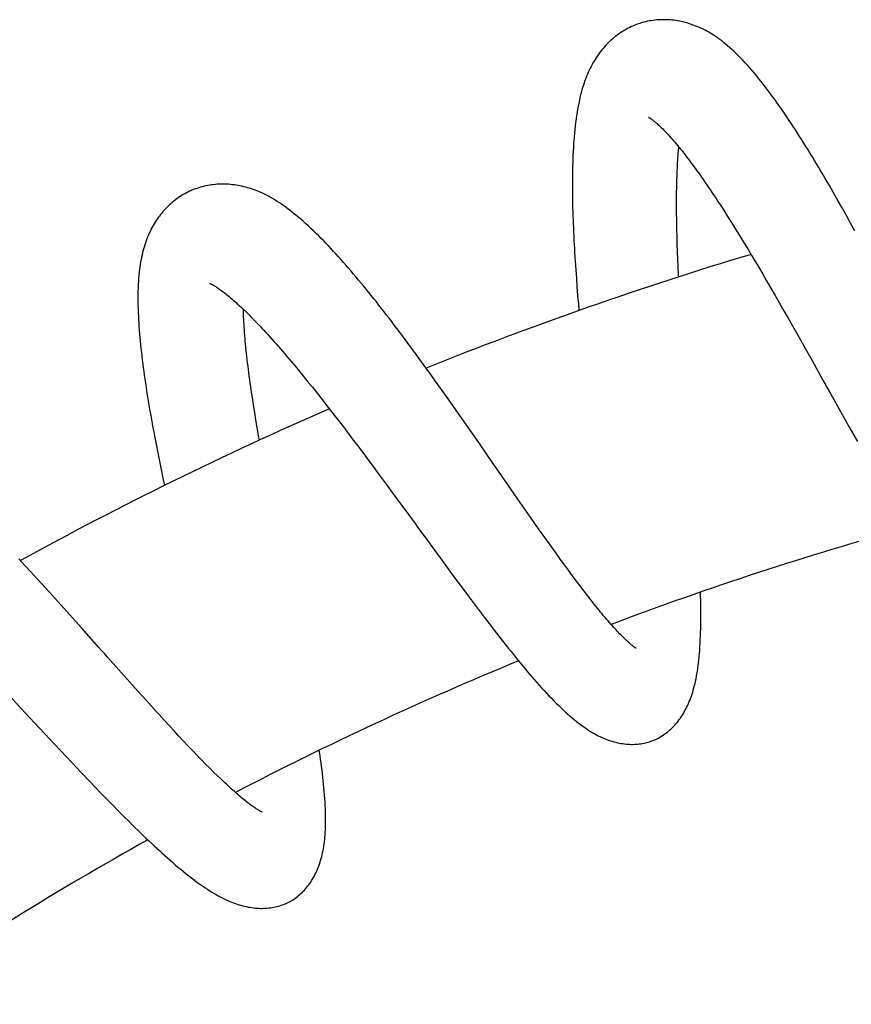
# Model space of a CAD drawing. Header units: millimetres. Extents: x 160 to 318, y 73 to 291.
# Tile 119 of 129: x 285 to 289.62, y 284.49 to 289.96. Entities that reach past the tile are written whole.
import ezdxf

# ---------------------------------------------------------------- set-up
doc = ezdxf.new("R2010")
doc.units = ezdxf.units.MM
doc.header["$LTSCALE"] = 30.734
doc.layers.get('0').update_dxf_attribs({"linetype": 'CONTINUOUS'})

msp = doc.modelspace()

# ---------------------------------------------------------------- linework, layer by layer
at = {"color": 7, "linetype": 'Continuous'}
for p, q in [((289.5, 289.0426), (289.4764, 289.0831)), ((289.5236, 289.0018), (289.5, 289.0426)), ((289.5471, 288.9607), (289.5236, 289.0018)), ((289.5706, 288.9192), (289.5471, 288.9607)), ((288.9124, 288.9057), (288.9341, 288.8718)), ((289.5941, 288.8772), (289.5706, 288.9192)), ((288.9341, 288.8718), (288.956, 288.8371)), ((289.6177, 288.8349), (289.5941, 288.8772)), ((288.956, 288.8371), (288.9781, 288.8017)), ((288.9781, 288.8017), (289.0005, 288.7656)), ((289.6413, 288.7921), (289.6177, 288.8349)), ((288.6545, 288.7194), (288.6532, 288.7608)), ((289.0005, 288.7656), (289.023, 288.7288)), ((288.656, 288.6773), (288.6545, 288.7194)), ((289.023, 288.7288), (289.0458, 288.6913)), ((288.6577, 288.6344), (288.656, 288.6773)), ((288.6596, 288.5909), (288.6577, 288.6344)), ((289.0804, 288.6336), (289.1038, 288.5943)), ((288.0899, 288.5752), (288.0933, 288.5279)), ((288.6617, 288.5467), (288.6596, 288.5909)), ((289.1038, 288.5943), (289.1274, 288.5544)), ((288.0933, 288.5279), (288.0969, 288.4803)), ((288.6623, 288.5357), (288.6617, 288.5467)), ((289.1274, 288.5544), (289.1511, 288.5139)), ((288.0969, 288.4803), (288.1007, 288.4325)), ((289.1511, 288.5139), (289.1749, 288.4729)), ((289.1749, 288.4729), (289.1988, 288.4316)), ((288.1007, 288.4325), (288.1047, 288.3843)), ((289.1988, 288.4316), (289.2228, 288.3899)), ((288.1047, 288.3843), (288.1077, 288.3488)), ((289.2228, 288.3899), (289.2468, 288.3479)), ((289.2468, 288.3479), (289.2709, 288.3058)), ((289.2709, 288.3058), (289.2949, 288.2634)), ((287.1097, 288.2308), (287.0813, 288.2683)), ((289.2949, 288.2634), (289.331, 288.1995)), ((287.138, 288.193), (287.1097, 288.2308)), ((287.1664, 288.1548), (287.138, 288.193)), ((289.331, 288.1995), (289.3672, 288.1352)), ((287.1949, 288.1163), (287.1664, 288.1548)), ((287.2234, 288.0773), (287.1949, 288.1163)), ((289.3672, 288.1352), (289.4035, 288.0705)), ((287.2521, 288.0379), (287.2234, 288.0773)), ((287.2808, 287.9982), (287.2521, 288.0379)), ((286.548, 288.0186), (286.5738, 287.9872)), ((286.5738, 287.9872), (286.5999, 287.9551)), ((287.3095, 287.9582), (287.2808, 287.9982)), ((286.5999, 287.9551), (286.6263, 287.9223)), ((286.6263, 287.9223), (286.653, 287.8889)), ((287.3382, 287.9179), (287.3095, 287.9582)), ((287.3813, 287.8573), (287.3382, 287.9179)), ((286.2988, 287.8246), (286.2925, 287.8656)), ((286.653, 287.8889), (286.68, 287.8548)), ((286.3054, 287.783), (286.2988, 287.8246)), ((286.68, 287.8548), (286.7073, 287.82)), ((286.7073, 287.82), (286.7349, 287.7845)), ((287.4241, 287.7965), (287.3813, 287.8573)), ((289.5245, 287.8538), (289.608, 287.7045)), ((286.3122, 287.7408), (286.3054, 287.783)), ((286.7349, 287.7845), (286.7629, 287.7483)), ((287.4808, 287.7157), (287.4241, 287.7965)), ((286.3194, 287.698), (286.3122, 287.7408)), ((286.3269, 287.6544), (286.3194, 287.698)), ((286.7629, 287.7483), (286.7911, 287.7116)), ((286.7911, 287.7116), (286.8195, 287.6743)), ((287.5507, 287.6154), (287.4808, 287.7157)), ((289.608, 287.7045), (289.6552, 287.6208)), ((286.3314, 287.6286), (286.3269, 287.6544)), ((286.8195, 287.6743), (286.8481, 287.6366)), ((285.7573, 287.6054), (285.7664, 287.5589)), ((286.8481, 287.6366), (286.8769, 287.5985)), ((286.8769, 287.5985), (286.9057, 287.5601)), ((287.6336, 287.4959), (287.5507, 287.6154)), ((285.7664, 287.5589), (285.7758, 287.5122)), ((286.9057, 287.5601), (286.9346, 287.5215)), ((285.7758, 287.5122), (285.7854, 287.4651)), ((286.9346, 287.5215), (286.9635, 287.4826)), ((286.9635, 287.4826), (286.9924, 287.4436)), ((285.7854, 287.4651), (285.7952, 287.4177)), ((286.9924, 287.4436), (287.036, 287.3847)), ((285.7952, 287.4177), (285.8038, 287.3767)), ((287.036, 287.3847), (287.0796, 287.3254)), ((287.7686, 287.3011), (287.7153, 287.378)), ((287.0796, 287.3254), (287.1234, 287.2657)), ((287.8078, 287.2448), (287.7686, 287.3011)), ((287.8463, 287.1897), (287.8078, 287.2448)), ((287.8839, 287.1361), (287.8463, 287.1897)), ((287.2406, 287.1054), (287.3563, 286.9472)), ((287.9086, 287.1012), (287.8839, 287.1361)), ((287.9329, 287.0668), (287.9086, 287.1012)), ((287.9569, 287.0331), (287.9329, 287.0668)), ((287.9806, 287.0001), (287.9569, 287.0331)), ((288.004, 286.9677), (287.9806, 287.0001)), ((285.0283, 286.9327), (284.995, 286.9686)), ((285.0617, 286.8964), (285.0283, 286.9327)), ((287.3563, 286.9472), (287.4132, 286.8699)), ((288.0269, 286.9361), (288.004, 286.9677)), ((288.0494, 286.9054), (288.0269, 286.9361)), ((285.095, 286.8601), (285.0617, 286.8964)), ((288.0715, 286.8755), (288.0494, 286.9054)), ((285.1449, 286.8053), (285.095, 286.8601)), ((287.4132, 286.8699), (287.4556, 286.8127)), ((288.093, 286.8466), (288.0715, 286.8755)), ((288.1141, 286.8186), (288.093, 286.8466)), ((285.1946, 286.7505), (285.1449, 286.8053)), ((287.4556, 286.8127), (287.4977, 286.7561)), ((288.1346, 286.7917), (288.1141, 286.8186)), ((288.1545, 286.7658), (288.1346, 286.7917)), ((285.2605, 286.6774), (285.1946, 286.7505)), ((287.4977, 286.7561), (287.5257, 286.7188)), ((287.5257, 286.7188), (287.5535, 286.6818)), ((288.1737, 286.7412), (288.1545, 286.7658)), ((288.1924, 286.7175), (288.1737, 286.7412)), ((288.2105, 286.6949), (288.1924, 286.7175)), ((285.3424, 286.5859), (285.2605, 286.6774)), ((287.5535, 286.6818), (287.5812, 286.6452)), ((287.5812, 286.6452), (287.6088, 286.6091)), ((287.6088, 286.6091), (287.6361, 286.5736)), ((287.6361, 286.5736), (287.6632, 286.5386)), ((287.6632, 286.5386), (287.6902, 286.5042)), ((285.6121, 286.2836), (285.5505, 286.3525)), ((285.6575, 286.2329), (285.6121, 286.2836)), ((285.7022, 286.1833), (285.6575, 286.2329)), ((284.9384, 286.2109), (285.0062, 286.1387)), ((285.7315, 286.1509), (285.7022, 286.1833)), ((285.0062, 286.1387), (285.1073, 286.0308)), ((285.7603, 286.119), (285.7315, 286.1509)), ((285.8305, 286.0423), (285.8028, 286.0725)), ((285.1073, 286.0308), (285.2244, 285.9061)), ((285.8577, 286.0128), (285.8305, 286.0423)), ((285.8844, 285.9841), (285.8577, 286.0128)), ((285.9105, 285.9562), (285.8844, 285.9841)), ((285.9362, 285.9291), (285.9105, 285.9562)), ((285.2244, 285.9061), (285.2907, 285.8359)), ((285.9612, 285.9028), (285.9362, 285.9291)), ((285.9857, 285.8773), (285.9612, 285.9028)), ((286.0096, 285.8527), (285.9857, 285.8773)), ((286.0329, 285.829), (286.0096, 285.8527)), ((285.2907, 285.8359), (285.34, 285.7839)), ((285.34, 285.7839), (285.3888, 285.7327)), ((286.0555, 285.8062), (286.0329, 285.829)), ((286.0773, 285.7845), (286.0555, 285.8062)), ((286.0984, 285.7638), (286.0773, 285.7845)), ((285.3888, 285.7327), (285.421, 285.6992)), ((286.1188, 285.7442), (286.0984, 285.7638)), ((285.421, 285.6992), (285.4529, 285.6661)), ((285.4529, 285.6661), (285.4846, 285.6334)), ((285.4846, 285.6334), (285.5161, 285.6011)), ((285.5161, 285.6011), (285.5474, 285.5693)), ((285.5474, 285.5693), (285.5785, 285.538)), ((285.5785, 285.538), (285.6095, 285.5071))]:
    msp.add_line(p, q, dxfattribs=at)
for points in [[(288.4531, 289.9463), (288.4461, 289.9442), (288.4368, 289.941), (288.4275, 289.9376), (288.4182, 289.934), (288.4088, 289.93), (288.3995, 289.9259), (288.3902, 289.9214), (288.3809, 289.9167), (288.3717, 289.9118), (288.3626, 289.9066), (288.3535, 289.9012), (288.3445, 289.8955), (288.3357, 289.8896), (288.327, 289.8835), (288.3184, 289.8772), (288.31, 289.8707), (288.3017, 289.864), (288.2936, 289.8572), (288.2857, 289.8502), (288.278, 289.843), (288.2704, 289.8357), (288.2631, 289.8283), (288.2558, 289.8207), (288.2488, 289.8129), (288.2419, 289.805), (288.2351, 289.7968), (288.2285, 289.7885), (288.222, 289.78), (288.2156, 289.7713), (288.2094, 289.7625), (288.2033, 289.7534), (288.1974, 289.7441), (288.1916, 289.7346), (288.1859, 289.7249), (288.1804, 289.7149), (288.175, 289.7048), (288.1698, 289.6944), (288.1647, 289.6837), (288.1597, 289.6728), (288.1548, 289.6616), (288.1501, 289.6501), (288.1455, 289.6383), (288.141, 289.6262), (288.1367, 289.6138), (288.1325, 289.601), (288.1285, 289.588), (288.1245, 289.5746), (288.1207, 289.5608), (288.1171, 289.5465), (288.1135, 289.5318), (288.11, 289.5166), (288.1067, 289.5008), (288.1035, 289.4845), (288.1004, 289.4675), (288.0974, 289.4499), (288.0946, 289.4317), (288.0919, 289.4129), (288.0893, 289.3937), (288.087, 289.3741), (288.0848, 289.3542), (288.0828, 289.3342), (288.081, 289.3141), (288.0794, 289.2941), (288.078, 289.2741), (288.0767, 289.2541), (288.0756, 289.2342), (288.0746, 289.2142), (288.0738, 289.1941), (288.073, 289.174), (288.0724, 289.1537), (288.0719, 289.1333), (288.0716, 289.1127), (288.0713, 289.092), (288.0711, 289.071), (288.0711, 289.0499), (288.0711, 289.0286), (288.0713, 289.0072), (288.0715, 288.9855), (288.0719, 288.9638), (288.0723, 288.9418), (288.0728, 288.9198), (288.0734, 288.8976), (288.0741, 288.8752), (288.0749, 288.8528), (288.0758, 288.8302), (288.0767, 288.8075), (288.0777, 288.7846), (288.0788, 288.7617), (288.08, 288.7387), (288.0812, 288.7155), (288.0825, 288.6923), (288.0839, 288.669), (288.0853, 288.6456), (288.0868, 288.6222), (288.0899, 288.5752)], [(289.4764, 289.0831), (289.4646, 289.1032), (289.4528, 289.1232), (289.4409, 289.1431), (289.4291, 289.1629), (289.4172, 289.1826), (289.4054, 289.2021), (289.3935, 289.2215), (289.3817, 289.2408), (289.3698, 289.2599), (289.358, 289.2789), (289.3461, 289.2977), (289.3343, 289.3164), (289.3224, 289.3348), (289.3106, 289.3532), (289.2988, 289.3713), (289.2869, 289.3893), (289.2751, 289.4071), (289.2633, 289.4247), (289.2515, 289.4421), (289.2397, 289.4593), (289.2279, 289.4763), (289.216, 289.4931), (289.2042, 289.5097), (289.1924, 289.5262), (289.1805, 289.5424), (289.1686, 289.5585), (289.1566, 289.5744), (289.1446, 289.5902), (289.1326, 289.6058), (289.1204, 289.6212), (289.1081, 289.6365), (289.0957, 289.6517), (289.0831, 289.6669), (289.0703, 289.6818), (289.0574, 289.6968), (289.0443, 289.7114), (289.0312, 289.7258), (289.0181, 289.7397), (289.0052, 289.7532), (288.9925, 289.766), (288.98, 289.7782), (288.9679, 289.7897), (288.9562, 289.8005), (288.9448, 289.8107), (288.9336, 289.8203), (288.9227, 289.8295), (288.9119, 289.8382), (288.9013, 289.8465), (288.8907, 289.8544), (288.8803, 289.8619), (288.87, 289.8691), (288.8597, 289.876), (288.8494, 289.8826), (288.8392, 289.8889), (288.829, 289.8949), (288.8188, 289.9006), (288.8087, 289.9061), (288.7986, 289.9112), (288.7884, 289.9162), (288.7783, 289.9208), (288.7682, 289.9252), (288.7581, 289.9294), (288.748, 289.9333), (288.7378, 289.937), (288.7277, 289.9404), (288.7176, 289.9437), (288.7074, 289.9466), (288.6973, 289.9494), (288.6871, 289.9519), (288.6768, 289.9542), (288.6666, 289.9563), (288.6562, 289.9581), (288.6458, 289.9598), (288.6354, 289.9612), (288.6249, 289.9623), (288.6143, 289.9633), (288.6037, 289.964), (288.5931, 289.9644), (288.5824, 289.9646), (288.5718, 289.9646), (288.5612, 289.9643), (288.5507, 289.9638), (288.5402, 289.963), (288.5298, 289.962), (288.5195, 289.9607), (288.5093, 289.9592), (288.4992, 289.9575), (288.4893, 289.9556), (288.4795, 289.9534), (288.4698, 289.951), (288.4603, 289.9484), (288.4531, 289.9463)], [(288.4949, 289.4227), (288.495, 289.4227), (288.4952, 289.4226), (288.4956, 289.4224), (288.4962, 289.4221), (288.4969, 289.4216), (288.4979, 289.421), (288.4991, 289.4203), (288.5005, 289.4195), (288.5021, 289.4184), (288.5039, 289.4173), (288.506, 289.4159), (288.5082, 289.4143), (288.5106, 289.4126), (288.5133, 289.4107), (288.5162, 289.4085), (288.5193, 289.4061), (288.5226, 289.4035), (288.5261, 289.4007), (288.5298, 289.3977), (288.5337, 289.3944), (288.5378, 289.3908), (288.5422, 289.387), (288.5468, 289.3829), (288.5516, 289.3784), (288.5567, 289.3737), (288.562, 289.3686), (288.5675, 289.3633), (288.5733, 289.3576), (288.5792, 289.3516), (288.5854, 289.3452), (288.5917, 289.3386), (288.5982, 289.3317), (288.6049, 289.3244), (288.6118, 289.3168), (288.6189, 289.3089), (288.6261, 289.3008), (288.6335, 289.2923), (288.641, 289.2835), (288.6487, 289.2744), (288.6565, 289.265), (288.6644, 289.2554), (288.6725, 289.2454), (288.6807, 289.2351), (288.6891, 289.2246), (288.6975, 289.2138), (288.7061, 289.2027), (288.7148, 289.1913), (288.7236, 289.1797), (288.7325, 289.1678), (288.7416, 289.1555), (288.7508, 289.143), (288.7601, 289.1302), (288.7695, 289.1171), (288.779, 289.1037), (288.7887, 289.0901), (288.7985, 289.0761), (288.8084, 289.0619), (288.8184, 289.0474), (288.8285, 289.0326), (288.8387, 289.0176), (288.849, 289.0023), (288.8593, 288.9868), (288.8698, 288.971), (288.8803, 288.955), (288.891, 288.9388), (288.9016, 288.9223), (288.9124, 288.9057)], [(288.6532, 288.7608), (288.6522, 288.8015), (288.6518, 288.8216), (288.6514, 288.8414), (288.6511, 288.8611), (288.6509, 288.8805), (288.6507, 288.8997), (288.6506, 288.9187), (288.6505, 288.9374), (288.6505, 288.9559), (288.6506, 288.9741), (288.6507, 288.992), (288.6509, 289.0096), (288.6512, 289.027), (288.6515, 289.0441), (288.6519, 289.0609), (288.6524, 289.0773), (288.6529, 289.0935), (288.6535, 289.1093), (288.6541, 289.1248), (288.6548, 289.14), (288.6555, 289.1549), (288.6563, 289.1695), (288.6572, 289.1839), (288.6581, 289.198), (288.6591, 289.2118), (288.6602, 289.2253), (288.6612, 289.2385), (288.6624, 289.2513), (288.663, 289.2571)], [(285.9501, 289.014), (285.9435, 289.011), (285.9347, 289.0068), (285.9258, 289.0023), (285.917, 288.9975), (285.9082, 288.9925), (285.8995, 288.9872), (285.8908, 288.9817), (285.8822, 288.9759), (285.8736, 288.9699), (285.8652, 288.9636), (285.8569, 288.9571), (285.8487, 288.9504), (285.8406, 288.9435), (285.8327, 288.9364), (285.8249, 288.9291), (285.8174, 288.9216), (285.81, 288.914), (285.8028, 288.9062), (285.7958, 288.8983), (285.789, 288.8903), (285.7824, 288.8821), (285.776, 288.8739), (285.7698, 288.8654), (285.7637, 288.8569), (285.7578, 288.8482), (285.7521, 288.8393), (285.7465, 288.8302), (285.7411, 288.821), (285.7359, 288.8116), (285.7308, 288.8021), (285.7258, 288.7923), (285.7211, 288.7824), (285.7165, 288.7722), (285.712, 288.7619), (285.7078, 288.7514), (285.7037, 288.7407), (285.6997, 288.7297), (285.6959, 288.7186), (285.6923, 288.7071), (285.6889, 288.6954), (285.6856, 288.6835), (285.6824, 288.6712), (285.6795, 288.6587), (285.6767, 288.6458), (285.6741, 288.6327), (285.6716, 288.6192), (285.6694, 288.6054), (285.6672, 288.5912), (285.6653, 288.5765), (285.6635, 288.5613), (285.6619, 288.5454), (285.6605, 288.529), (285.6593, 288.5117), (285.6583, 288.4939), (285.6574, 288.4753), (285.6568, 288.4562), (285.6565, 288.4367), (285.6564, 288.417), (285.6565, 288.3972), (285.6568, 288.3774), (285.6573, 288.3576), (285.6579, 288.3379), (285.6588, 288.3182), (285.6598, 288.2984), (285.661, 288.2786), (285.6623, 288.2588), (285.6638, 288.2388), (285.6654, 288.2187), (285.6672, 288.1985), (285.6691, 288.1781), (285.6711, 288.1577), (285.6733, 288.137), (285.6756, 288.1163), (285.678, 288.0954), (285.6805, 288.0744), (285.6832, 288.0533), (285.686, 288.032), (285.6888, 288.0106), (285.6918, 287.989), (285.695, 287.9673), (285.6982, 287.9455), (285.7015, 287.9235), (285.7049, 287.9014), (285.7085, 287.8792), (285.7121, 287.8568), (285.7158, 287.8344), (285.7196, 287.8118), (285.7235, 287.7892), (285.7274, 287.7664), (285.7315, 287.7436), (285.7356, 287.7207), (285.7398, 287.6977), (285.7441, 287.6747), (285.7484, 287.6517), (285.7573, 287.6054)], [(287.0813, 288.2683), (287.0671, 288.2869), (287.0529, 288.3054), (287.0387, 288.3238), (287.0245, 288.3421), (287.0103, 288.3603), (286.9961, 288.3783), (286.982, 288.3963), (286.9678, 288.4141), (286.9537, 288.4317), (286.9396, 288.4493), (286.9255, 288.4666), (286.9115, 288.4838), (286.8974, 288.5009), (286.8834, 288.5178), (286.8694, 288.5345), (286.8554, 288.5511), (286.8414, 288.5675), (286.8275, 288.5837), (286.8135, 288.5998), (286.7996, 288.6156), (286.7858, 288.6313), (286.7719, 288.6467), (286.7581, 288.662), (286.7444, 288.677), (286.7306, 288.6918), (286.7169, 288.7064), (286.7031, 288.7208), (286.6892, 288.7352), (286.6753, 288.7494), (286.6612, 288.7635), (286.647, 288.7776), (286.6325, 288.7915), (286.618, 288.8054), (286.6033, 288.819), (286.5887, 288.8324), (286.5742, 288.8453), (286.5598, 288.8578), (286.5457, 288.8698), (286.5318, 288.8813), (286.5183, 288.8922), (286.5051, 288.9025), (286.4923, 288.9123), (286.4796, 288.9217), (286.4672, 288.9305), (286.4551, 288.939), (286.4431, 288.947), (286.4313, 288.9547), (286.4197, 288.9619), (286.4081, 288.9689), (286.3967, 288.9755), (286.3853, 288.9818), (286.3741, 288.9877), (286.363, 288.9934), (286.3519, 288.9987), (286.341, 289.0037), (286.3301, 289.0085), (286.3193, 289.0129), (286.3086, 289.0171), (286.2979, 289.0211), (286.2872, 289.0247), (286.2766, 289.0281), (286.266, 289.0313), (286.2554, 289.0342), (286.2449, 289.0369), (286.2344, 289.0393), (286.2239, 289.0415), (286.2134, 289.0435), (286.203, 289.0452), (286.1925, 289.0467), (286.1821, 289.048), (286.1716, 289.049), (286.1612, 289.0499), (286.1507, 289.0504), (286.1401, 289.0508), (286.1296, 289.0509), (286.119, 289.0508), (286.1083, 289.0505), (286.0977, 289.0499), (286.0871, 289.0491), (286.0765, 289.048), (286.0659, 289.0466), (286.0554, 289.0451), (286.045, 289.0433), (286.0347, 289.0412), (286.0245, 289.0389), (286.0144, 289.0364), (286.0044, 289.0337), (285.9946, 289.0308), (285.985, 289.0276), (285.9755, 289.0243), (285.9662, 289.0207), (285.957, 289.017), (285.9501, 289.014)], [(289.0458, 288.6913), (289.0688, 288.653), (289.0804, 288.6336)], [(286.0554, 288.4994), (286.0554, 288.4994), (286.0556, 288.4993), (286.0561, 288.4992), (286.0567, 288.4989), (286.0575, 288.4986), (286.0585, 288.4981), (286.0598, 288.4976), (286.0613, 288.4969), (286.063, 288.4961), (286.0649, 288.4951), (286.067, 288.4941), (286.0694, 288.4928), (286.072, 288.4914), (286.0749, 288.4898), (286.078, 288.488), (286.0813, 288.4861), (286.0849, 288.4839), (286.0888, 288.4815), (286.0929, 288.4789), (286.0973, 288.476), (286.102, 288.4729), (286.1071, 288.4694), (286.1124, 288.4657), (286.118, 288.4617), (286.1238, 288.4574), (286.1299, 288.4529), (286.1362, 288.4481), (286.1427, 288.443), (286.1494, 288.4377), (286.1563, 288.4321), (286.1635, 288.4262), (286.1708, 288.4201), (286.1784, 288.4136), (286.1862, 288.4069), (286.1942, 288.3999), (286.2024, 288.3926), (286.2108, 288.385), (286.2193, 288.3772), (286.2281, 288.369), (286.237, 288.3606), (286.2461, 288.3519), (286.2554, 288.343), (286.2648, 288.3338), (286.2744, 288.3243), (286.2841, 288.3145), (286.294, 288.3045), (286.304, 288.2942), (286.3142, 288.2837), (286.3246, 288.2729), (286.3351, 288.2618), (286.3457, 288.2505), (286.3565, 288.2388), (286.3675, 288.2269), (286.3786, 288.2148), (286.3899, 288.2024), (286.4013, 288.1897), (286.4128, 288.1767), (286.4245, 288.1635), (286.4364, 288.15), (286.4483, 288.1363), (286.4604, 288.1224), (286.4726, 288.1082), (286.4849, 288.0938), (286.4973, 288.0792), (286.5099, 288.0643), (286.5225, 288.0493), (286.5352, 288.034), (286.548, 288.0186)], [(286.2925, 287.8656), (286.2866, 287.9058), (286.2837, 287.9256), (286.281, 287.9453), (286.2783, 287.9647), (286.2757, 287.984), (286.2732, 288.003), (286.2708, 288.0217), (286.2685, 288.0403), (286.2663, 288.0585), (286.2641, 288.0766), (286.2621, 288.0943), (286.2602, 288.1118), (286.2583, 288.129), (286.2566, 288.1459), (286.255, 288.1626), (286.2534, 288.1789), (286.252, 288.1949), (286.2507, 288.2107), (286.2494, 288.2261), (286.2483, 288.2412), (286.2472, 288.2561), (286.2462, 288.2707), (286.2454, 288.285), (286.2446, 288.2991), (286.2439, 288.3128), (286.2433, 288.3263), (286.2428, 288.3394), (286.2424, 288.3523), (286.2423, 288.3555)], [(289.4035, 288.0705), (289.4641, 287.962), (289.4762, 287.9403), (289.4883, 287.9186), (289.5004, 287.897), (289.5245, 287.8538)], [(287.7153, 287.378), (287.661, 287.4564), (287.6336, 287.4959)], [(287.1234, 287.2657), (287.1967, 287.1655), (287.2113, 287.1455), (287.2406, 287.1054)], [(288.5138, 285.9574), (288.5195, 285.9596), (288.527, 285.9627), (288.5344, 285.966), (288.5418, 285.9695), (288.5492, 285.9733), (288.5566, 285.9774), (288.5639, 285.9816), (288.5712, 285.9862), (288.5784, 285.991), (288.5856, 285.996), (288.5928, 286.0013), (288.5999, 286.0069), (288.6069, 286.0127), (288.6139, 286.0188), (288.6207, 286.0251), (288.6275, 286.0317), (288.6342, 286.0385), (288.6407, 286.0455), (288.6472, 286.0528), (288.6535, 286.0603), (288.6596, 286.0681), (288.6656, 286.076), (288.6715, 286.0842), (288.6772, 286.0925), (288.6827, 286.101), (288.6881, 286.1097), (288.6933, 286.1186), (288.6983, 286.1277), (288.7032, 286.1369), (288.7079, 286.1463), (288.7125, 286.1559), (288.7168, 286.1657), (288.7211, 286.1757), (288.7252, 286.1859), (288.7291, 286.1963), (288.7329, 286.2069), (288.7366, 286.2179), (288.7401, 286.2291), (288.7435, 286.2406), (288.7468, 286.2524), (288.7499, 286.2645), (288.7529, 286.277), (288.7558, 286.2898), (288.7586, 286.303), (288.7612, 286.3165), (288.7636, 286.3304), (288.766, 286.3448), (288.7682, 286.3597), (288.7704, 286.3752), (288.7723, 286.3912), (288.7742, 286.4078), (288.776, 286.4251), (288.7776, 286.4431), (288.779, 286.4617), (288.7803, 286.4808), (288.7815, 286.5004), (288.7825, 286.5201), (288.7833, 286.5401), (288.784, 286.56), (288.7846, 286.5799), (288.785, 286.5997), (288.7852, 286.6194), (288.7854, 286.6392), (288.7854, 286.6589), (288.7854, 286.6788), (288.7852, 286.6988), (288.785, 286.7189), (288.7847, 286.7393), (288.7843, 286.7598), (288.7836, 286.7841)], [(288.4267, 286.4719), (288.4266, 286.4719), (288.4264, 286.472), (288.426, 286.4722), (288.4254, 286.4726), (288.4246, 286.4731), (288.4236, 286.4737), (288.4223, 286.4745), (288.4209, 286.4754), (288.4193, 286.4765), (288.4175, 286.4777), (288.4155, 286.4791), (288.4133, 286.4807), (288.4108, 286.4825), (288.4081, 286.4846), (288.4052, 286.4868), (288.402, 286.4894), (288.3986, 286.4921), (288.395, 286.4951), (288.3911, 286.4984), (288.387, 286.502), (288.3826, 286.5058), (288.378, 286.51), (288.3732, 286.5144), (288.3681, 286.5191), (288.3629, 286.5241), (288.3574, 286.5294), (288.3518, 286.535), (288.346, 286.5408), (288.34, 286.5469), (288.3338, 286.5533), (288.3274, 286.56), (288.3208, 286.567), (288.314, 286.5743), (288.307, 286.5818), (288.2999, 286.5897), (288.2926, 286.5979), (288.2851, 286.6063), (288.2774, 286.6151), (288.2696, 286.6241), (288.2616, 286.6334), (288.2535, 286.643), (288.2452, 286.6528), (288.2367, 286.663), (288.2281, 286.6733), (288.2194, 286.684), (288.2105, 286.6949)], [(285.5505, 286.3525), (285.4876, 286.423), (285.4717, 286.4409), (285.4558, 286.4588), (285.4397, 286.4768), (285.3424, 286.5859)], [(287.6902, 286.5042), (287.7036, 286.4873), (287.7169, 286.4705), (287.7303, 286.4538), (287.7435, 286.4373), (287.7568, 286.421), (287.7699, 286.4049), (287.7831, 286.3889), (287.7962, 286.3731), (287.8092, 286.3575), (287.8222, 286.3421), (287.8352, 286.3268), (287.8482, 286.3118), (287.8612, 286.2968), (287.8742, 286.2819), (287.8873, 286.2672), (287.9006, 286.2525), (287.914, 286.2378), (287.9275, 286.2232), (287.9412, 286.2086), (287.9548, 286.1943), (287.9685, 286.1803), (287.982, 286.1666), (287.9954, 286.1534), (288.0085, 286.1407), (288.0212, 286.1286), (288.0337, 286.1171), (288.0459, 286.1061), (288.0577, 286.0956), (288.0694, 286.0857), (288.0808, 286.0761), (288.0919, 286.0671), (288.1029, 286.0585), (288.1137, 286.0502), (288.1244, 286.0424), (288.1349, 286.0349), (288.1453, 286.0277), (288.1555, 286.0209), (288.1656, 286.0144), (288.1757, 286.0083), (288.1856, 286.0024), (288.1954, 285.9968), (288.2052, 285.9916), (288.2149, 285.9866), (288.2246, 285.9818), (288.2343, 285.9773), (288.2439, 285.9731), (288.2535, 285.9691), (288.2632, 285.9653), (288.2729, 285.9618), (288.2826, 285.9585), (288.2924, 285.9554), (288.3021, 285.9526), (288.312, 285.95), (288.3218, 285.9477), (288.3316, 285.9456), (288.3413, 285.9438), (288.351, 285.9423), (288.3606, 285.941), (288.3702, 285.9399), (288.3796, 285.9392), (288.389, 285.9386), (288.3983, 285.9384), (288.4075, 285.9383), (288.4166, 285.9385), (288.4256, 285.939), (288.4345, 285.9396), (288.4433, 285.9405), (288.4519, 285.9417), (288.4603, 285.943), (288.4687, 285.9446), (288.4769, 285.9463), (288.4849, 285.9483), (288.4928, 285.9505), (288.5006, 285.9528), (288.5082, 285.9554), (288.5138, 285.9574)], [(285.8028, 286.0725), (285.7746, 286.1034), (285.7603, 286.119)], [(286.496, 285.0621), (286.5014, 285.065), (286.5084, 285.069), (286.5154, 285.0732), (286.5223, 285.0776), (286.5292, 285.0823), (286.536, 285.0872), (286.5428, 285.0923), (286.5495, 285.0977), (286.5561, 285.1034), (286.5626, 285.1093), (286.5691, 285.1154), (286.5755, 285.1218), (286.5817, 285.1284), (286.5879, 285.1353), (286.5939, 285.1424), (286.5998, 285.1498), (286.6056, 285.1573), (286.6112, 285.1651), (286.6168, 285.1731), (286.6221, 285.1814), (286.6273, 285.1899), (286.6324, 285.1986), (286.6372, 285.2074), (286.6419, 285.2164), (286.6463, 285.2256), (286.6506, 285.235), (286.6547, 285.2444), (286.6586, 285.254), (286.6623, 285.2637), (286.6658, 285.2736), (286.6691, 285.2836), (286.6722, 285.2938), (286.6752, 285.3042), (286.678, 285.3148), (286.6807, 285.3257), (286.6831, 285.3368), (286.6855, 285.3481), (286.6876, 285.3597), (286.6896, 285.3717), (286.6914, 285.3839), (286.6931, 285.3965), (286.6945, 285.4094), (286.6958, 285.4226), (286.697, 285.4363), (286.6979, 285.4503), (286.6987, 285.4648), (286.6992, 285.4797), (286.6996, 285.4951), (286.6998, 285.511), (286.6998, 285.5274), (286.6996, 285.5444), (286.6992, 285.562), (286.6985, 285.5802), (286.6977, 285.5988), (286.6966, 285.618), (286.6954, 285.6374), (286.6939, 285.6571), (286.6923, 285.677), (286.6905, 285.6968), (286.6886, 285.7166), (286.6866, 285.7364), (286.6844, 285.756), (286.6821, 285.7757), (286.6797, 285.7954), (286.6773, 285.8151), (286.6747, 285.8349), (286.6719, 285.8549), (286.6691, 285.875), (286.6647, 285.9055)], [(286.325, 285.5737), (286.3221, 285.5755), (286.3185, 285.5777), (286.3144, 285.5802), (286.3101, 285.5831), (286.3054, 285.5862), (286.3006, 285.5895), (286.2955, 285.593), (286.2902, 285.5967), (286.2848, 285.6007), (286.2791, 285.6049), (286.2731, 285.6094), (286.2669, 285.6141), (286.2605, 285.6191), (286.2538, 285.6244), (286.2469, 285.6299), (286.2398, 285.6357), (286.2325, 285.6418), (286.2249, 285.6481), (286.2172, 285.6547), (286.2092, 285.6615), (286.201, 285.6686), (286.1927, 285.676), (286.1841, 285.6836), (286.1753, 285.6915), (286.1664, 285.6996), (286.1572, 285.708), (286.1479, 285.7167), (286.1384, 285.7256), (286.1287, 285.7348), (286.1188, 285.7442)], [(286.3468, 285.5622), (286.3469, 285.5622), (286.3469, 285.5622), (286.3467, 285.5623), (286.3463, 285.5624), (286.3457, 285.5627), (286.3449, 285.563), (286.3439, 285.5635), (286.3427, 285.5641), (286.3412, 285.5648), (286.3395, 285.5656), (286.3376, 285.5666), (286.3355, 285.5677), (286.3332, 285.569), (286.3306, 285.5704), (286.3278, 285.572), (286.325, 285.5737)], [(285.6095, 285.5071), (285.6249, 285.4918), (285.6402, 285.4767), (285.6555, 285.4618), (285.6708, 285.4469), (285.686, 285.4323), (285.7011, 285.4178), (285.7161, 285.4034), (285.7311, 285.3893), (285.746, 285.3753), (285.7609, 285.3615), (285.7757, 285.3478), (285.7905, 285.3343), (285.8053, 285.321), (285.8201, 285.3078), (285.8348, 285.2948), (285.8496, 285.2819), (285.8644, 285.2692), (285.8792, 285.2566), (285.8941, 285.2442), (285.9089, 285.232), (285.9239, 285.2199), (285.9389, 285.2081), (285.9539, 285.1964), (285.9691, 285.1849), (285.9843, 285.1735), (285.9997, 285.1625), (286.0152, 285.1516), (286.03, 285.1415)], [(286.03, 285.1415), (286.0426, 285.1332), (286.0555, 285.1249), (286.0679, 285.1172), (286.0799, 285.11), (286.0916, 285.1033), (286.103, 285.0969), (286.1141, 285.091), (286.1251, 285.0853), (286.1359, 285.08), (286.1465, 285.0749), (286.1571, 285.0702), (286.1675, 285.0657), (286.1779, 285.0615), (286.1882, 285.0575), (286.1984, 285.0538), (286.2085, 285.0504), (286.2185, 285.0472), (286.2285, 285.0442), (286.2385, 285.0415), (286.2484, 285.039), (286.2584, 285.0367), (286.2684, 285.0347), (286.2783, 285.0329), (286.2883, 285.0314), (286.2983, 285.0301), (286.3082, 285.029), (286.3181, 285.0282), (286.328, 285.0276), (286.3377, 285.0273), (286.3473, 285.0272), (286.3568, 285.0274), (286.3662, 285.0278), (286.3755, 285.0284), (286.3847, 285.0293), (286.3937, 285.0304), (286.4027, 285.0317), (286.4115, 285.0333), (286.4201, 285.035), (286.4286, 285.037), (286.437, 285.0391), (286.4451, 285.0415), (286.4531, 285.0441), (286.461, 285.0468), (286.4687, 285.0497), (286.4762, 285.0528), (286.4835, 285.056), (286.4907, 285.0595), (286.496, 285.0621)]]:
    msp.add_lwpolyline(points, dxfattribs=at)
for radius, start, end in [(20.85, 106.67197, 111.93026), (20.85, 113.53414, 118.79307), (19.15, 105.47389, 110.66894), (19.15, 112.32278, 117.51665), (19.15, 119.17294, 124.36833)]:
    msp.add_arc((295.046, 268.6872), radius, start, end, dxfattribs=at)

doc.saveas('drawing.dxf')
